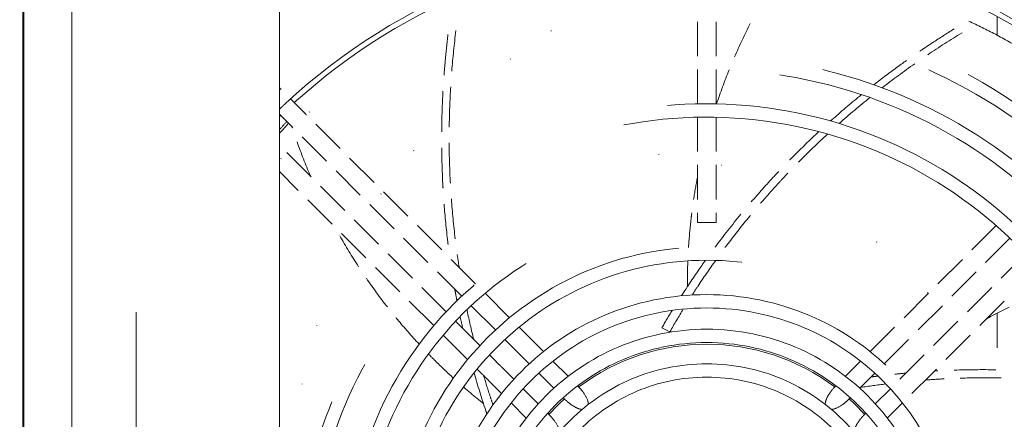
# Model space of a CAD drawing. Header units: millimetres. Extents: x -25606 to 96684, y -22894 to 47132.
# Tile 61 of 89: x 9448 to 9654, y 7353 to 7437. Entities that reach past the tile are written whole.
import ezdxf

# ---------------------------------------------------------------- set-up
doc = ezdxf.new("R2010")
doc.units = ezdxf.units.MM
doc.header["$LTSCALE"] = 50
doc.linetypes.add('A_CARA_16', pattern=[11.4, 6, -1.8, 0, -1.8, 0, -1.8])
doc.layers.add('CA_SRAFY', color=9, linetype='Continuous', lineweight=13)
doc.layers.add('CA_TG', color=9, linetype='A_CARA_16', lineweight=13)

# ---------------------------------------------------------------- blocks, each defined once
blk = doc.blocks.new('tg')
h = blk.add_hatch()
h.set_pattern_fill('ANSI31', color=252, scale=254, angle=345, style=0)
h.set_pattern_definition([(30, (1065.013, 4011), (-15.87501, 27.4963), [])])
edge = h.paths.add_edge_path()
edge.add_spline(control_points=[(5561.44, 7111.52), (5560.77, 7111.63), (5560.1, 7111.75), (5559.44, 7111.88)], knot_values=[13.825662, 13.825662, 13.825662, 13.825662, 14.000098, 14.000098, 14.000098, 14.000098], degree=3, periodic=0)
edge.add_line((5559.44, 7111.88), (5559.44, 7111.88))
edge.add_line((5559.44, 7111.88), (5559.44, 7148.08))
edge.add_line((5559.44, 7148.08), (5561.44, 7148.08))
edge.add_line((5561.44, 7148.08), (5561.44, 7111.52))
edge.add_line((5561.44, 7111.52), (5561.44, 7111.52))
edge = h.paths.add_edge_path()
edge.add_line((4448.44, 6141.46), (4448.44, 6226.45))
edge.add_spline(control_points=[(4448.44, 6226.45), (4449.11, 6226.22), (4449.78, 6225.97), (4450.44, 6225.72)], knot_values=[10.864235, 10.864235, 10.864235, 10.864235, 11.074814, 11.074814, 11.074814, 11.074814], degree=3, periodic=0)
edge.add_line((4450.44, 6225.72), (4450.44, 6225.72))
edge.add_line((4450.44, 6225.72), (4450.44, 6142.04))
edge.add_spline(control_points=[(4450.44, 6142.04), (4450.27, 6141.99), (4450.09, 6141.94), (4449.43, 6141.74), (4448.94, 6141.6), (4448.44, 6141.46)], knot_values=[22.713594, 22.713594, 22.713594, 22.713594, 22.768373, 22.768373, 22.922016, 22.922016, 22.922016, 22.922016], degree=3, periodic=0)
edge = h.paths.add_edge_path()
edge.add_ellipse((5557.44, 6158.55), major_axis=(-3, 4), ratio=1, start_angle=270, end_angle=299.5519)
edge.add_line((5559.44, 6163.13), (5559.44, 6212.82))
edge.add_line((5559.44, 6212.82), (5559.44, 6212.82))
edge.add_spline(control_points=[(5559.44, 6212.82), (5559.83, 6212.95), (5560.22, 6213.08), (5560.89, 6213.27), (5561.16, 6213.35), (5561.44, 6213.43)], knot_values=[5.579232, 5.579232, 5.579232, 5.579232, 5.705995, 5.705995, 5.795124, 5.795124, 5.795124, 5.795124], degree=3, periodic=0)
edge.add_line((5561.44, 6213.43), (5561.44, 6161.55))
at = {"color": 252}
for p, q in [((5366.19, 6576), (5366.19, 6102.25)), ((5366.44, 6576), (5366.44, 6102.25)), ((5389.94, 6102.25), (5389.94, 6576)), ((5419.94, 6573), (5419.94, 6105.25)), ((5507.47, 6455.88), (5507.47, 6463.08)), ((5511.37, 6455.88), (5511.37, 6463.08)), ((5570.19, 6464.22), (5570.19, 6460.28)), ((5507.47, 6445.88), (5507.47, 6453.08)), ((5511.37, 6445.88), (5511.37, 6453.08)), ((5419.94, 6449.24), (5420.28, 6448.9)), ((5424.54, 6444.64), (5422.26, 6446.92)), ((5420.09, 6443.58), (5419.94, 6443.73)), ((5421.78, 6441.89), (5420.09, 6443.58)), ((5421.44, 6442.14), (5421.53, 6442.14)), ((5422.74, 6440.93), (5421.78, 6441.89)), ((5507.47, 6435.88), (5507.47, 6443.08)), ((5511.37, 6435.88), (5511.37, 6443.08)), ((5427.57, 6441.61), (5432.67, 6436.51)), ((5424.72, 6438.95), (5429.81, 6433.86)), ((5426.56, 6430.6), (5421.47, 6435.7)), ((5434.65, 6434.53), (5439.75, 6429.43)), ((5423.9, 6427.74), (5419.94, 6431.71)), ((5431.79, 6431.88), (5436.88, 6426.78)), ((5507.47, 6425.87), (5507.47, 6433.08)), ((5511.37, 6425.87), (5511.37, 6433.08)), ((5433.63, 6423.53), (5428.54, 6428.62)), ((5441.74, 6427.45), (5446.84, 6422.35)), ((5430.99, 6420.66), (5425.89, 6425.76)), ((5438.87, 6424.8), (5443.96, 6419.71)), ((5440.71, 6416.46), (5435.61, 6421.55)), ((5507.47, 6421), (5507.47, 6423.07)), ((5511.37, 6421), (5511.37, 6423.07)), ((5448.82, 6420.36), (5453.93, 6415.26)), ((5511.37, 6421), (5507.47, 6421)), ((5564.91, 6415.26), (5570.01, 6420.36)), ((5438.07, 6413.58), (5432.97, 6418.68)), ((5445.94, 6417.73), (5451.03, 6412.64)), ((5567.8, 6412.64), (5572.89, 6417.73)), ((5447.78, 6409.38), (5442.69, 6414.48)), ((5455.91, 6413.27), (5461.02, 6408.16)), ((5557.81, 6408.16), (5562.92, 6413.27)), ((5576.15, 6414.48), (5571.05, 6409.38)), ((5445.16, 6406.49), (5440.06, 6411.59)), ((5453.01, 6410.66), (5458.11, 6405.56)), ((5560.73, 6405.56), (5565.82, 6410.66)), ((5454.85, 6402.31), (5449.76, 6407.4)), ((5569.07, 6407.4), (5563.98, 6402.31)), ((5463.01, 6406.18), (5468.12, 6401.07)), ((5550.71, 6401.07), (5555.83, 6406.18)), ((5452.25, 6399.4), (5447.14, 6404.5)), ((5460.09, 6403.58), (5465.18, 6398.49)), ((5553.65, 6398.49), (5558.75, 6403.58)), ((5571.69, 6404.5), (5566.58, 6399.4)), ((5570.19, 6402.01), (5570.19, 6394.78)), ((5461.93, 6395.24), (5456.83, 6400.33)), ((5470.11, 6399.08), (5471.17, 6398.01)), ((5499.99, 6398.91), (5501.69, 6398.11)), ((5547.66, 6398.01), (5548.72, 6399.08)), ((5562, 6400.33), (5556.9, 6395.24)), ((5459.35, 6392.3), (5454.24, 6397.41)), ((5467.16, 6396.51), (5468.42, 6395.25)), ((5471.17, 6398.01), (5475.23, 6393.96)), ((5543.6, 6393.96), (5546.32, 6396.68)), ((5550.42, 6395.25), (5551.67, 6396.51)), ((5564.59, 6397.41), (5559.48, 6392.3)), ((5469.75, 6393.92), (5468.42, 6395.25)), ((5465.16, 6392), (5463.91, 6393.25)), ((5472.26, 6391.41), (5469.75, 6393.92)), ((5549.08, 6393.92), (5546.58, 6391.41)), ((5554.92, 6393.25), (5553.67, 6392)), ((5462.41, 6389.24), (5461.34, 6390.31)), ((5466.5, 6390.67), (5469, 6388.16)), ((5477.22, 6391.96), (5480.39, 6388.79)), ((5538.44, 6388.79), (5541.61, 6391.96)), ((5549.83, 6388.16), (5552.34, 6390.67)), ((5552.34, 6390.67), (5553.67, 6392)), ((5557.49, 6390.31), (5556.43, 6389.24)), ((5366.44, 6389.13), (5366.19, 6389.13)), ((5477.39, 6386.28), (5474.24, 6389.43)), ((5544.59, 6389.43), (5541.44, 6386.28)), ((5556.43, 6389.24), (5552.37, 6385.19)), ((5466.46, 6385.19), (5463.74, 6387.91)), ((5482.39, 6386.79), (5482.45, 6386.74)), ((5536.38, 6386.74), (5536.44, 6386.79)), ((5470.99, 6386.18), (5474.14, 6383.03)), ((5479.69, 6383.98), (5479.37, 6384.3)), ((5539.46, 6384.3), (5539.14, 6383.98)), ((5544.7, 6383.03), (5547.85, 6386.18)), ((5471.62, 6380.02), (5468.45, 6383.19)), ((5550.38, 6383.19), (5547.21, 6380.02)), ((5476.12, 6381.05), (5476.44, 6380.72)), ((5542.39, 6380.72), (5542.71, 6381.05))]:
    blk.add_line(p, q, dxfattribs=at)
for radius in [84.9, 82.1, 74.9, 72.1, 64.9, 62.1, 54.9, 52.1, 47.65, 44.85, 40.4, 37.6]:
    blk.add_circle((5509.42, 6351), radius, dxfattribs=at)
for radius, start, end in [(132.4, 271.4066, 132.5159), (129.6, 90.2601, 132.8413), (128.5, 90.8695, 132.2345), (129.6, 47.1587, 89.7399), (128.5, 47.7655, 89.1305), (124.9, 271.5091, 135.756), (122.1, 271.6021, 137.1219), (114.9, 271.9796, 141.1438), (112.1, 272.171, 142.956), (104.9, 272.7706, 148.5348), (102.1, 273.0461, 151.2051), (94.9, 273.8751, 160.5336), (129.6, 133.3617, 133.6614), (128.5, 133.9744, 134.1313), (92.1, 274.2504, 166.2884), (44.5, 53.0045, 126.9955), (44.5, 132.0373, 137.9627), (44.5, 42.0373, 47.9627)]:
    blk.add_arc((5509.42, 6351), radius, start, end, dxfattribs=at)
for points in [[(5518.52, 6462.73), (5517.35, 6460.42), (5516.25, 6458.09), (5515.24, 6455.74)], [(5456.03, 6452.74), (5456.25, 6455.58), (5456.54, 6458.41), (5456.89, 6461.23)], [(5555.68, 6456.18), (5558.03, 6457.77), (5560.42, 6459.31), (5562.85, 6460.79)], [(5546.15, 6449.26), (5548.38, 6450.99), (5550.65, 6452.67), (5552.96, 6454.3)], [(5514.09, 6452.99), (5513.14, 6450.64), (5512.26, 6448.27), (5511.47, 6445.88)], [(5455.5, 6440.98), (5455.53, 6443.81), (5455.63, 6446.63), (5455.8, 6449.45)], [(5537.13, 6441.76), (5539.23, 6443.63), (5541.38, 6445.45), (5543.57, 6447.22)], [(5419.94, 6440.45), (5420.44, 6441.01), (5420.94, 6441.57), (5421.44, 6442.14)], [(5419.94, 6439.66), (5420.57, 6440.38), (5421.21, 6441.1), (5421.86, 6441.81)], [(5422.56, 6441.11), (5422.59, 6441.02), (5422.62, 6440.93), (5422.65, 6440.84)], [(5528.64, 6433.69), (5530.61, 6435.7), (5532.63, 6437.66), (5534.7, 6439.56)], [(5455.73, 6429.26), (5455.58, 6432.07), (5455.5, 6434.88), (5455.48, 6437.69)], [(5507.47, 6430.53), (5507.17, 6428.98), (5506.9, 6427.42), (5506.67, 6425.85)], [(5456.75, 6417.59), (5456.41, 6420.38), (5456.14, 6423.18), (5455.94, 6425.98)], [(5511.18, 6415.88), (5512.91, 6418.21), (5514.71, 6420.5), (5516.56, 6422.75)], [(5432.59, 6418.24), (5433.83, 6416.04), (5435.14, 6413.87), (5436.52, 6411.76)], [(5438.14, 6409.33), (5439.55, 6407.27), (5441.02, 6405.27), (5442.54, 6403.31)], [(5501.69, 6398.11), (5502.6, 6399.71), (5503.54, 6401.3), (5504.5, 6402.87)], [(5458.32, 6398.85), (5458.13, 6399.67), (5457.95, 6400.49), (5457.78, 6401.32)], [(5499.99, 6398.91), (5500.7, 6400.14), (5501.44, 6401.37), (5502.19, 6402.6)], [(5502.06, 6398.08), (5501.93, 6398.09), (5501.81, 6398.1), (5501.69, 6398.11)], [(5543.8, 6388.64), (5544.28, 6388.7), (5544.76, 6388.76), (5545.25, 6388.82)], [(5548.82, 6389.23), (5549.59, 6389.31), (5550.35, 6389.38), (5551.12, 6389.45)], [(5551.14, 6389.47), (5551.13, 6389.47), (5551.12, 6389.46), (5551.12, 6389.45)], [(5555.18, 6388), (5556.49, 6388.1), (5557.8, 6388.18), (5559.11, 6388.25)], [(5557.07, 6389.89), (5557.32, 6389.9), (5557.56, 6389.92), (5557.8, 6389.93)], [(5561.24, 6390.07), (5564.14, 6390.17), (5567.05, 6390.2), (5569.96, 6390.15)], [(5541.64, 6386.11), (5541.59, 6386.18), (5541.54, 6386.25), (5541.49, 6386.33)], [(5541.61, 6386.44), (5543.37, 6386.72), (5545.13, 6386.96), (5546.9, 6387.18)]]:
    blk.add_open_spline(points, degree=3, dxfattribs=at)
for points, knots in [([(5564.25, 6463.22), (5566.13, 6462.36), (5568, 6461.44), (5571.76, 6459.46), (5573.64, 6458.39), (5579.19, 6455.05), (5582.79, 6452.6), (5588.67, 6448.12), (5590.98, 6446.23), (5593.36, 6444.13), (5593.47, 6444.04), (5593.58, 6443.94)], [-7.933708, -7.933708, -7.933708, -7.933708, -7.194087, -7.194087, -6.437905, -6.437905, -4.941019, -4.941019, -3.943764, -3.943764, -3.894144, -3.894144, -3.894144, -3.894144]), ([(5454.41, 6451.88), (5454.48, 6452.92), (5454.57, 6453.96), (5454.83, 6456.81), (5455.02, 6458.62), (5455.23, 6460.42)], [-1.1929216, -1.1929216, -1.1929216, -1.1929216, -0.8788526, -0.8788526, -0.3342694, -0.3342694, -0.3342694, -0.3342694]), ([(5553.99, 6456.9), (5554.86, 6457.5), (5555.75, 6458.1), (5558.14, 6459.67), (5559.65, 6460.64), (5561.18, 6461.58)], [-1.1929208, -1.1929208, -1.1929208, -1.1929208, -0.8733784, -0.8733784, -0.3342691, -0.3342691, -0.3342691, -0.3342691]), ([(5544.41, 6449.89), (5546.07, 6451.2), (5547.76, 6452.47), (5550.07, 6454.15), (5550.66, 6454.58), (5551.25, 6455)], [-2.3808209, -2.3808209, -2.3808209, -2.3808209, -1.7450172, -1.7450172, -1.5259748, -1.5259748, -1.5259748, -1.5259748]), ([(5453.92, 6440.02), (5453.93, 6442.1), (5453.99, 6444.18), (5454.11, 6447.02), (5454.15, 6447.79), (5454.19, 6448.55)], [-2.3808182, -2.3808182, -2.3808182, -2.3808182, -1.7559527, -1.7559527, -1.5259754, -1.5259754, -1.5259754, -1.5259754]), ([(5420.43, 6445.22), (5420.45, 6445.24), (5420.47, 6445.26), (5420.55, 6445.34), (5420.63, 6445.41), (5420.73, 6445.51), (5420.76, 6445.54), (5420.81, 6445.58), (5420.82, 6445.6), (5420.84, 6445.61), (5420.84, 6445.62), (5420.85, 6445.62), (5420.85, 6445.63), (5420.85, 6445.63), (5420.86, 6445.63), (5420.86, 6445.63), (5420.86, 6445.63), (5420.86, 6445.64), (5420.87, 6445.64), (5420.87, 6445.64), (5420.88, 6445.65), (5420.89, 6445.66), (5421.01, 6445.77), (5421.12, 6445.87), (5421.25, 6445.99), (5421.27, 6446.01), (5421.29, 6446.03)], [-0.058486, -0.058486, -0.058486, -0.058486, -0.0509399, -0.0509399, -0.0193527, -0.0193527, -0.0067836, -0.0067836, 0, 0, 0, 0.0013372, 0.0013372, 0.0021442, 0.0021442, 0.0027408, 0.0027408, 0.0033876, 0.0033876, 0.0045196, 0.0045196, 0.0077646, 0.0077646, 0.0530372, 0.0530372, 0.0623693, 0.0623693, 0.0623693, 0.0623693]), ([(5535.33, 6442.29), (5535.52, 6442.46), (5535.71, 6442.63), (5537.83, 6444.51), (5539.81, 6446.19), (5541.81, 6447.82)], [-3.5659834, -3.5659834, -3.5659834, -3.5659834, -3.4905399, -3.4905399, -2.7129041, -2.7129041, -2.7129041, -2.7129041]), ([(5424.54, 6444.64), (5424.78, 6444.4), (5425.07, 6444.12), (5425.45, 6443.74), (5425.52, 6443.67), (5425.59, 6443.59)], [0, 0, 0, 0, 0.1451518, 0.1451518, 0.1785402, 0.1785402, 0.1785402, 0.1785402]), ([(5526.77, 6434.11), (5526.98, 6434.33), (5527.19, 6434.54), (5529.19, 6436.56), (5531.02, 6438.33), (5532.88, 6440.06)], [-4.7518111, -4.7518111, -4.7518111, -4.7518111, -4.6605197, -4.6605197, -3.8976745, -3.8976745, -3.8976745, -3.8976745]), ([(5423.65, 6437.9), (5424.5, 6435.51), (5425.43, 6433.11), (5426.43, 6430.76), (5426.45, 6430.71)], [0.05318137, 0.05318137, 0.05318137, 0.05318137, 0.14285714, 0.14461938, 0.14461938, 0.14461938, 0.14461938]), ([(5454.2, 6428.18), (5454.19, 6428.36), (5454.18, 6428.54), (5454.03, 6431.38), (5453.94, 6434.04), (5453.92, 6436.7)], [-3.5660096, -3.5660096, -3.5660096, -3.5660096, -3.5125147, -3.5125147, -2.7129047, -2.7129047, -2.7129047, -2.7129047]), ([(5518.72, 6425.32), (5520.3, 6427.16), (5521.92, 6428.98), (5523.87, 6431.07), (5524.16, 6431.39), (5524.46, 6431.71)], [-5.9450231, -5.9450231, -5.9450231, -5.9450231, -5.2158847, -5.2158847, -5.0847926, -5.0847926, -5.0847926, -5.0847926]), ([(5520.69, 6425.05), (5522.02, 6426.6), (5523.37, 6428.12), (5525.29, 6430.19), (5525.82, 6430.77), (5526.36, 6431.33)], [-5.7823079, -5.7823079, -5.7823079, -5.7823079, -5.1695618, -5.1695618, -4.9350604, -4.9350604, -4.9350604, -4.9350604]), ([(5455.26, 6416.38), (5455.23, 6416.59), (5455.21, 6416.79), (5454.87, 6419.62), (5454.61, 6422.24), (5454.42, 6424.87)], [-4.7518145, -4.7518145, -4.7518145, -4.7518145, -4.6899911, -4.6899911, -3.8976963, -3.8976963, -3.8976963, -3.8976963]), ([(5506.28, 6423.03), (5506.2, 6422.39), (5505.92, 6419.98), (5505.71, 6417.56), (5505.6, 6415.79)], [0.6905143, 0.6905143, 0.6905143, 0.6905143, 0.71428571, 0.77912355, 0.77912355, 0.77912355, 0.77912355]), ([(5513.26, 6415.79), (5513.47, 6416.07), (5513.68, 6416.34), (5515.36, 6418.56), (5516.87, 6420.47), (5518.46, 6422.41), (5518.51, 6422.46), (5518.55, 6422.52)], [-6.9706078, -6.9706078, -6.9706078, -6.9706078, -6.8658154, -6.8658154, -6.1350889, -6.1350889, -6.113298, -6.113298, -6.113298, -6.113298]), ([(5457.58, 6411.61), (5457.56, 6411.74), (5457.53, 6411.88), (5457.4, 6412.79), (5457.28, 6413.56), (5457.17, 6414.33)], [-5.2107575, -5.2107575, -5.2107575, -5.2107575, -5.1695618, -5.1695618, -4.9350604, -4.9350604, -4.9350604, -4.9350604]), ([(5504.09, 6405.64), (5505.39, 6407.65), (5506.72, 6409.64), (5508.44, 6412.1), (5508.79, 6412.6), (5509.15, 6413.1)], [-8.4046377, -8.4046377, -8.4046377, -8.4046377, -7.6840766, -7.6840766, -7.5004907, -7.5004907, -7.5004907, -7.5004907]), ([(5506.35, 6405.81), (5506.73, 6406.41), (5507.12, 6407.01), (5508.73, 6409.45), (5509.99, 6411.27), (5511.28, 6413.07)], [-8.1860227, -8.1860227, -8.1860227, -8.1860227, -7.9722095, -7.9722095, -7.3073138, -7.3073138, -7.3073138, -7.3073138]), ([(5505.45, 6412.97), (5505.4, 6411.77), (5505.36, 6409.97), (5505.35, 6408.17), (5505.35, 6407.58)], [0.81329733, 0.81329733, 0.81329733, 0.81329733, 0.85714286, 0.87853332, 0.87853332, 0.87853332, 0.87853332]), ([(5457.11, 6404.61), (5457.02, 6405.1), (5456.93, 6405.58), (5456.78, 6406.38), (5456.73, 6406.69), (5456.67, 6407)], [-5.9449744, -5.9449744, -5.9449744, -5.9449744, -5.7966432, -5.7966432, -5.7019981, -5.7019981, -5.7019981, -5.7019981]), ([(5460.62, 6396.55), (5460.12, 6398.53), (5459.67, 6400.52), (5459.23, 6402.59), (5459.21, 6402.67), (5459.2, 6402.74)], [-6.7487872, -6.7487872, -6.7487872, -6.7487872, -6.1350889, -6.1350889, -6.113298, -6.113298, -6.113298, -6.113298]), ([(5572.7, 6403.3), (5571.21, 6402.56), (5569.74, 6401.79), (5568.2, 6400.93), (5568.11, 6400.88), (5568.02, 6400.83)], [-3.5861909, -3.5861909, -3.5861909, -3.5861909, -3.0879967, -3.0879967, -3.0569281, -3.0569281, -3.0569281, -3.0569281]), ([(5444.34, 6401.06), (5444.44, 6400.94), (5446, 6399.05), (5447.62, 6397.2), (5449.18, 6395.52)], [0.56573669, 0.56573669, 0.56573669, 0.56573669, 0.57142857, 0.65576213, 0.65576213, 0.65576213, 0.65576213]), ([(5546.32, 6396.68), (5546.65, 6397), (5547, 6397.35), (5547.45, 6397.81), (5547.56, 6397.91), (5547.66, 6398.01)], [0, 0, 0, 0, 0.1508711, 0.1508711, 0.1938964, 0.1938964, 0.1938964, 0.1938964]), ([(5550.42, 6395.25), (5550.07, 6394.91), (5549.72, 6394.55), (5549.28, 6394.12), (5549.18, 6394.02), (5549.08, 6393.92)], [0, 0, 0, 0, 0.1472189, 0.1472189, 0.1939436, 0.1939436, 0.1939436, 0.1939436]), ([(5451.15, 6393.46), (5451.6, 6393), (5453.3, 6391.28), (5455.06, 6389.6), (5456.38, 6388.41)], [0.6905143, 0.6905143, 0.6905143, 0.6905143, 0.71428571, 0.77912355, 0.77912355, 0.77912355, 0.77912355]), ([(5465.16, 6392), (5465.51, 6391.65), (5465.86, 6391.3), (5466.29, 6390.87), (5466.4, 6390.77), (5466.5, 6390.67)], [0, 0, 0, 0, 0.1472189, 0.1472189, 0.1939436, 0.1939436, 0.1939436, 0.1939436]), ([(5463.38, 6380.91), (5463.3, 6381.12), (5463.23, 6381.34), (5462.28, 6384.18), (5461.46, 6386.84), (5460.7, 6389.51)], [-8.4088707, -8.4088707, -8.4088707, -8.4088707, -8.3401272, -8.3401272, -7.5028115, -7.5028115, -7.5028115, -7.5028115]), ([(5463.74, 6387.91), (5463.42, 6388.23), (5463.06, 6388.58), (5462.61, 6389.04), (5462.51, 6389.14), (5462.41, 6389.24)], [0, 0, 0, 0, 0.1508711, 0.1508711, 0.1938964, 0.1938964, 0.1938964, 0.1938964]), ([(5464.65, 6382.78), (5464.42, 6383.45), (5464.2, 6384.13), (5463.53, 6386.19), (5463.1, 6387.57), (5462.68, 6388.97)], [-8.1860227, -8.1860227, -8.1860227, -8.1860227, -7.9722095, -7.9722095, -7.5357736, -7.5357736, -7.5357736, -7.5357736]), ([(5562.47, 6388.39), (5562.82, 6388.4), (5563.16, 6388.41), (5565.94, 6388.48), (5568.38, 6388.49), (5570.88, 6388.45), (5570.96, 6388.45), (5571.03, 6388.45)], [-6.9706078, -6.9706078, -6.9706078, -6.9706078, -6.8658154, -6.8658154, -6.1350889, -6.1350889, -6.113298, -6.113298, -6.113298, -6.113298]), ([(5458.49, 6386.54), (5459.4, 6385.75), (5460.78, 6384.59), (5462.19, 6383.46), (5462.65, 6383.1)], [0.81329733, 0.81329733, 0.81329733, 0.81329733, 0.85714286, 0.87853332, 0.87853332, 0.87853332, 0.87853332]), ([(5484.62, 6382.9), (5484.62, 6383.09), (5484.59, 6383.29), (5484.36, 6384.14), (5483.98, 6384.87), (5483.14, 6386), (5482.81, 6386.38), (5482.45, 6386.74)], [-0.6683524, -0.6683524, -0.6683524, -0.6683524, -0.6139152, -0.6139152, -0.461107, -0.461107, -0.3786843, -0.3786843, -0.3786843, -0.3786843]), ([(5536.38, 6386.74), (5535.89, 6386.25), (5535.45, 6385.71), (5534.73, 6384.62), (5534.47, 6384.09), (5534.25, 6383.35), (5534.21, 6383.11), (5534.21, 6382.9)], [-0.3781734, -0.3781734, -0.3781734, -0.3781734, -0.2654912, -0.2654912, -0.1504645, -0.1504645, -0.0888624, -0.0888624, -0.0888624, -0.0888624]), ([(5479.69, 6383.98), (5480.17, 6383.5), (5480.7, 6383.05), (5481.8, 6382.33), (5482.34, 6382.06), (5482.99, 6381.87), (5483.15, 6381.84), (5483.29, 6381.82)], [-0.380371, -0.380371, -0.380371, -0.380371, -0.265629, -0.265629, -0.1505026, -0.1505026, -0.1105525, -0.1105525, -0.1105525, -0.1105525]), ([(5535.54, 6381.82), (5535.68, 6381.84), (5535.82, 6381.87), (5536.6, 6382.09), (5537.3, 6382.46), (5538.4, 6383.29), (5538.78, 6383.62), (5539.14, 6383.98)], [-0.6467015, -0.6467015, -0.6467015, -0.6467015, -0.6093088, -0.6093088, -0.4609338, -0.4609338, -0.3786782, -0.3786782, -0.3786782, -0.3786782]), ([(5478.6, 6377.12), (5478.58, 6377.26), (5478.55, 6377.41), (5478.33, 6378.18), (5477.95, 6378.89), (5477.13, 6379.99), (5476.79, 6380.37), (5476.44, 6380.72)], [-0.6467015, -0.6467015, -0.6467015, -0.6467015, -0.6093088, -0.6093088, -0.4609338, -0.4609338, -0.3786782, -0.3786782, -0.3786782, -0.3786782]), ([(5542.39, 6380.72), (5541.91, 6380.24), (5541.47, 6379.71), (5540.74, 6378.61), (5540.48, 6378.08), (5540.29, 6377.43), (5540.25, 6377.27), (5540.24, 6377.12)], [-0.380371, -0.380371, -0.380371, -0.380371, -0.265629, -0.265629, -0.1505026, -0.1505026, -0.1105525, -0.1105525, -0.1105525, -0.1105525])]:
    blk.add_open_spline(points, degree=3, knots=knots, dxfattribs=at)

msp = doc.modelspace()

# ---------------------------------------------------------------- linework, layer by layer
at = {"layer": 'CA_SRAFY'}
msp.add_lwpolyline([(9458.76, 8958.28), (4208.76, 8958.28), (4208.76, 958.28), (9458.76, 958.28), (9458.76, 8958.28)], dxfattribs=at)

# ---------------------------------------------------------------- block references
at = {"layer": 'CA_TG'}
msp.add_blockref('tg', (4082.27, 973.28), dxfattribs=at)

doc.saveas('drawing.dxf')
